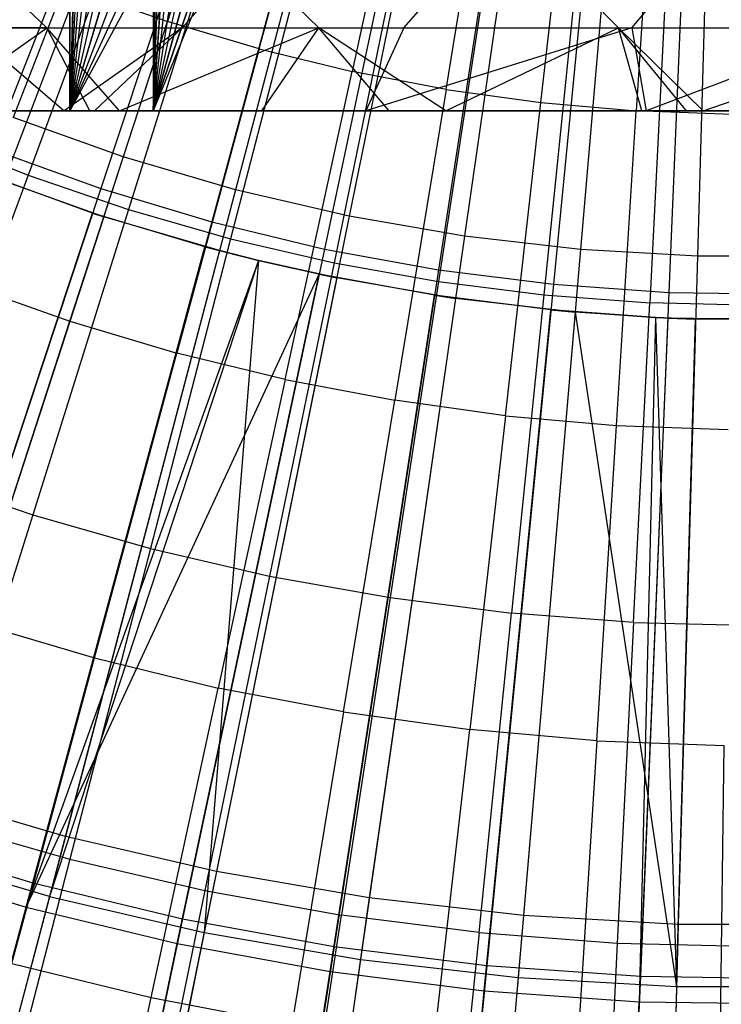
# Model space of a CAD drawing. Extents: x 0.1 to 12.1, y -6 to 6.
# Tile 80 of 256: x 5.711 to 6.044, y -1.323 to -0.857. Entities that reach past the tile are written whole.
import ezdxf

# ---------------------------------------------------------------- set-up
doc = ezdxf.new("R2010")
doc.units = 0
doc.header["$LTSCALE"] = 2.54
doc.layers.get('0').update_dxf_attribs({"linetype": 'CONTINUOUS'})

# ---------------------------------------------------------------- blocks, each defined once
blk = doc.blocks.new('DROPS_COLOR_B-11195_STL')
at = {"color": 0}
for p, q in [((5.73517, 0.89999, 50.9522), (5.73517, -0.90001, 50.9522)), ((5.73517, 0.89999, 50.9522), (5.73517, -0.90001, 50.9522)), ((5.73517, -0.90001, 62.93461), (5.73517, 0.89999, 62.93461)), ((5.73517, -0.90001, 62.93461), (5.73517, 0.89999, 62.93461)), ((5.76, 0, 62.9359), (5.73517, -0.90001, 62.93461)), ((5.76, 0, 50.95091), (5.73517, -0.90001, 50.9522)), ((5.76, 0, 50.95091), (5.73517, -0.90001, 50.9522)), ((5.76, 0, 62.9359), (5.73517, -0.90001, 62.93461)), ((5.76367, -0.04676, 62.93608), (5.73517, -0.90001, 62.93461)), ((5.76367, -0.04676, 62.93608), (5.73517, -0.90001, 62.93461)), ((5.76371, -0.047, 50.95072), (5.73517, -0.90001, 50.9522)), ((5.76371, -0.047, 50.95072), (5.73517, -0.90001, 50.9522)), ((5.77468, -0.09271, 62.93661), (5.73517, -0.90001, 62.93461)), ((5.77468, -0.09271, 62.93661), (5.73517, -0.90001, 62.93461)), ((5.77468, -0.09271, 50.95019), (5.73517, -0.90001, 50.9522)), ((5.77468, -0.09271, 50.95019), (5.73517, -0.90001, 50.9522)), ((5.77394, -0.09039, 47.92431), (5.77464, -0.9, 47.92436)), ((5.77394, -0.09039, 47.92431), (5.77464, -0.9, 47.92436)), ((5.77464, -0.09258, 39.94474), (5.77464, -0.9, 39.94474)), ((5.77464, -0.09258, 39.94474), (5.77464, -0.9, 39.94474)), ((5.78589, -0.12192, 47.92515), (5.77464, -0.9, 47.92436)), ((5.78589, -0.12192, 47.92515), (5.77464, -0.9, 47.92436)), ((5.78596, -0.12208, 39.94395), (5.77464, -0.9, 39.94474)), ((5.78596, -0.12208, 39.94395), (5.77464, -0.9, 39.94474)), ((5.79262, -0.13604, 62.93745), (5.73517, -0.90001, 62.93461)), ((5.79262, -0.13604, 62.93745), (5.73517, -0.90001, 62.93461)), ((5.79276, -0.13632, 50.94936), (5.73517, -0.90001, 50.9522)), ((5.79276, -0.13632, 50.94936), (5.73517, -0.90001, 50.9522)), ((5.80019, -0.15, 47.9261), (5.77464, -0.9, 47.92436)), ((5.80019, -0.15, 47.9261), (5.77464, -0.9, 47.92436)), ((5.77464, -0.9, 39.94474), (5.80019, -0.15, 39.943)), ((5.77464, -0.9, 39.94474), (5.80019, -0.15, 39.943)), ((5.81729, -0.17634, 62.93849), (5.73517, -0.90001, 62.93461)), ((5.81729, -0.17634, 62.93849), (5.73517, -0.90001, 62.93461)), ((5.81729, -0.17634, 50.94832), (5.73517, -0.90001, 50.9522)), ((5.81729, -0.17634, 50.94832), (5.73517, -0.90001, 50.9522)), ((5.82194, -0.18256, 39.94164), (5.77464, -0.9, 39.94474)), ((5.82194, -0.18256, 39.94164), (5.77464, -0.9, 39.94474)), ((5.82209, -0.18275, 47.92747), (5.77464, -0.9, 47.92436)), ((5.82209, -0.18275, 47.92747), (5.77464, -0.9, 47.92436)), ((5.84776, -0.21202, 62.93965), (5.73517, -0.90001, 62.93461)), ((5.84776, -0.21202, 62.93965), (5.73517, -0.90001, 62.93461)), ((5.84799, -0.21225, 50.94715), (5.73517, -0.90001, 50.9522)), ((5.84799, -0.21225, 50.94715), (5.73517, -0.90001, 50.9522)), ((5.84787, -0.21213, 47.92892), (5.77464, -0.9, 47.92436)), ((5.84787, -0.21213, 47.92892), (5.77464, -0.9, 47.92436)), ((5.84787, -0.21213, 39.94018), (5.77464, -0.9, 39.94474)), ((5.84787, -0.21213, 39.94018), (5.77464, -0.9, 39.94474)), ((5.87725, -0.23791, 39.93873), (5.77464, -0.9, 39.94474)), ((5.87725, -0.23791, 39.93873), (5.77464, -0.9, 39.94474)), ((5.87742, -0.23805, 47.93038), (5.77464, -0.9, 47.92436)), ((5.87742, -0.23805, 47.93038), (5.77464, -0.9, 47.92436)), ((5.88366, -0.24271, 62.94081), (5.73517, -0.90001, 62.93461)), ((5.88366, -0.24271, 62.94081), (5.73517, -0.90001, 62.93461)), ((5.88366, -0.24271, 50.946), (5.73517, -0.90001, 50.9522)), ((5.88366, -0.24271, 50.946), (5.73517, -0.90001, 50.9522)), ((5.91, -0.25981, 47.93174), (5.77464, -0.9, 47.92436)), ((5.91, -0.25981, 47.93174), (5.77464, -0.9, 47.92436)), ((5.91, -0.25981, 39.93736), (5.77464, -0.9, 39.94474)), ((5.91, -0.25981, 39.93736), (5.77464, -0.9, 39.94474)), ((5.9237, -0.26725, 62.94186), (5.73517, -0.90001, 62.93461)), ((5.9237, -0.26725, 62.94186), (5.73517, -0.90001, 62.93461)), ((5.92396, -0.26738, 50.94495), (5.73517, -0.90001, 50.9522)), ((5.92396, -0.26738, 50.94495), (5.73517, -0.90001, 50.9522)), ((5.94506, -0.27711, 47.9329), (5.77464, -0.9, 47.92436)), ((5.94506, -0.27711, 47.9329), (5.77464, -0.9, 47.92436)), ((5.77464, -0.9, 39.94474), (5.94521, -0.27717, 39.9362)), ((5.77464, -0.9, 39.94474), (5.94521, -0.27717, 39.9362)), ((5.96729, -0.28532, 62.94269), (5.73517, -0.90001, 62.93461)), ((5.96729, -0.28532, 62.94269), (5.73517, -0.90001, 62.93461)), ((5.96729, -0.28532, 50.94412), (5.73517, -0.90001, 50.9522)), ((5.96729, -0.28532, 50.94412), (5.73517, -0.90001, 50.9522)), ((5.98235, -0.28978, 47.9338), (5.77464, -0.9, 47.92436)), ((5.98235, -0.28978, 47.9338), (5.77464, -0.9, 47.92436)), ((5.77464, -0.9, 39.94474), (5.98235, -0.28978, 39.9353)), ((5.77464, -0.9, 39.94474), (5.98235, -0.28978, 39.9353)), ((6.01303, -0.2963, 62.94322), (5.73517, -0.90001, 62.93461)), ((6.01303, -0.2963, 62.94322), (5.73517, -0.90001, 62.93461)), ((6.01304, -0.2963, 50.94359), (5.73517, -0.90001, 50.9522)), ((6.01304, -0.2963, 50.94359), (5.73517, -0.90001, 50.9522)), ((6.02074, -0.29742, 47.93436), (5.77464, -0.9, 47.92436)), ((6.02074, -0.29742, 47.93436), (5.77464, -0.9, 47.92436)), ((6.06, -0.3, 62.9434), (5.73517, -0.90001, 62.93461)), ((6.06, -0.3, 62.9434), (5.73517, -0.90001, 62.93461)), ((5.82464, -0.60451, 1.86697), (5.70833, -0.90326, 1.92723)), ((5.82464, -0.60451, 1.86697), (5.70833, -0.90326, 1.92723)), ((5.85954, -0.61696, 1.86697), (5.76047, -0.92186, 1.92723)), ((5.85954, -0.61696, 1.86697), (5.76047, -0.92186, 1.92723)), ((5.89508, -0.6274, 1.86697), (5.81358, -0.93746, 1.92723)), ((5.89508, -0.6274, 1.86697), (5.81358, -0.93746, 1.92723)), ((5.93117, -0.63579, 1.86697), (5.86751, -0.95, 1.92723)), ((5.93117, -0.63579, 1.86697), (5.86751, -0.95, 1.92723)), ((5.96768, -0.64211, 1.86697), (5.92205, -0.95944, 1.92723)), ((5.96768, -0.64211, 1.86697), (5.92205, -0.95944, 1.92723)), ((6.00449, -0.64633, 1.86697), (5.97705, -0.96575, 1.92723)), ((6.00449, -0.64633, 1.86697), (5.97705, -0.96575, 1.92723)), ((6.04147, -0.64845, 1.86697), (6.03232, -0.96891, 1.92723)), ((6.04147, -0.64845, 1.86697), (6.03232, -0.96891, 1.92723)), ((5.82737, -0.71609, 13.86834), (5.78134, -0.85775, 13.83503)), ((5.82737, -0.71609, 13.86834), (5.78134, -0.85775, 13.83503)), ((5.82479, -0.87067, 13.83503), (5.86364, -0.72688, 13.86834)), ((5.82479, -0.87067, 13.83503), (5.86364, -0.72688, 13.86834)), ((5.90041, -0.73583, 13.86834), (5.86883, -0.88139, 13.83503)), ((5.90041, -0.73583, 13.86834), (5.86883, -0.88139, 13.83503)), ((5.91336, -0.88988, 13.83503), (5.93758, -0.74292, 13.86834)), ((5.91336, -0.88988, 13.83503), (5.93758, -0.74292, 13.86834)), ((5.95825, -0.89613, 13.83503), (5.97506, -0.74813, 13.86834)), ((5.95825, -0.89613, 13.83503), (5.97506, -0.74813, 13.86834)), ((6.01276, -0.75146, 13.86834), (6.00341, -0.90011, 13.83503)), ((6.01276, -0.75146, 13.86834), (6.00341, -0.90011, 13.83503)), ((5.76787, -0.78887, 13.76702), (5.71541, -0.93053, 13.73038)), ((5.76787, -0.78887, 13.76702), (5.71541, -0.93053, 13.73038)), ((5.8082, -0.80266, 13.76702), (5.76298, -0.9468, 13.73038)), ((5.8082, -0.80266, 13.76702), (5.76298, -0.9468, 13.73038)), ((5.84918, -0.81438, 13.76702), (5.81131, -0.96063, 13.73038)), ((5.84918, -0.81438, 13.76702), (5.81131, -0.96063, 13.73038)), ((5.68554, -0.82387, 54.7343), (5.72436, -0.86072, 54.71447)), ((5.68554, -0.82387, 54.7343), (5.72436, -0.86072, 54.71447)), ((5.78836, -0.86072, 56.25338), (5.82114, -0.82387, 56.22463)), ((5.78836, -0.86072, 56.25338), (5.82114, -0.82387, 56.22463)), ((5.85307, -0.86072, 54.95024), (5.81539, -0.82387, 54.97218)), ((5.85307, -0.86072, 54.95024), (5.81539, -0.82387, 54.97218)), ((5.8907, -0.82402, 13.76702), (5.86029, -0.97199, 13.73038)), ((5.8907, -0.82402, 13.76702), (5.86029, -0.97199, 13.73038)), ((5.89337, -0.86072, 56.3699), (5.92534, -0.82387, 56.34028)), ((5.89337, -0.86072, 56.3699), (5.92534, -0.82387, 56.34028)), ((5.99498, -0.86072, 55.17916), (5.95857, -0.82387, 55.20312)), ((5.99498, -0.86072, 55.17916), (5.95857, -0.82387, 55.20312)), ((6.00124, -0.86072, 56.4832), (6.03239, -0.82387, 56.45271)), ((6.00124, -0.86072, 56.4832), (6.03239, -0.82387, 56.45271)), ((5.93265, -0.83154, 13.76702), (5.90978, -0.98086, 13.73038)), ((5.93265, -0.83154, 13.76702), (5.90978, -0.98086, 13.73038)), ((5.97493, -0.83692, 13.76702), (5.95965, -0.98721, 13.73038)), ((5.97493, -0.83692, 13.76702), (5.95965, -0.98721, 13.73038)), ((5.68538, -0.98216, 13.79774), (5.73859, -0.84266, 13.83503)), ((5.68538, -0.98216, 13.79774), (5.73859, -0.84266, 13.83503)), ((5.73859, -0.84266, 13.83503), (5.78134, -0.85775, 13.83503)), ((5.73859, -0.84266, 13.83503), (5.78134, -0.85775, 13.83503)), ((6.01743, -0.84016, 13.76702), (6.00978, -0.99103, 13.73038)), ((6.01743, -0.84016, 13.76702), (6.00978, -0.99103, 13.73038)), ((5.7352, -0.99975, 13.79774), (5.78134, -0.85775, 13.83503)), ((5.7352, -0.99975, 13.79774), (5.78134, -0.85775, 13.83503)), ((5.82479, -0.87067, 13.83503), (5.78134, -0.85775, 13.83503)), ((5.82479, -0.87067, 13.83503), (5.78134, -0.85775, 13.83503)), ((5.72436, -0.86072, 54.71447), (5.60908, -0.86072, 54.47245)), ((5.72436, -0.86072, 54.71447), (5.60908, -0.86072, 54.47245)), ((5.66884, -0.90001, 54.51133), (5.72436, -0.86072, 54.71447)), ((5.66884, -0.90001, 54.51133), (5.72436, -0.86072, 54.71447)), ((5.68659, -0.86072, 56.13401), (5.7325, -0.90001, 56.24786)), ((5.68659, -0.86072, 56.13401), (5.7325, -0.90001, 56.24786)), ((5.68659, -0.86072, 56.13401), (5.78836, -0.86072, 56.25338)), ((5.68659, -0.86072, 56.13401), (5.78836, -0.86072, 56.25338)), ((5.72436, -0.86072, 54.71447), (5.85307, -0.86072, 54.95024)), ((5.74465, -0.90001, 54.66927), (5.72436, -0.86072, 54.71447)), ((5.74465, -0.90001, 54.66927), (5.72436, -0.86072, 54.71447)), ((5.75867, -0.90001, 54.69695), (5.72436, -0.86072, 54.71447)), ((5.75867, -0.90001, 54.69695), (5.72436, -0.86072, 54.71447)), ((5.72436, -0.86072, 54.71447), (5.85307, -0.86072, 54.95024)), ((5.78836, -0.86072, 56.25338), (5.7325, -0.90001, 56.24786)), ((5.78836, -0.86072, 56.25338), (5.7325, -0.90001, 56.24786)), ((5.78836, -0.86072, 56.25338), (5.74688, -0.90001, 56.26444)), ((5.78836, -0.86072, 56.25338), (5.74688, -0.90001, 56.26444)), ((5.75867, -0.90001, 54.69695), (5.85307, -0.86072, 54.95024)), ((5.75867, -0.90001, 54.69695), (5.85307, -0.86072, 54.95024)), ((5.78836, -0.86072, 56.25338), (5.89337, -0.86072, 56.3699)), ((5.78836, -0.86072, 56.25338), (5.89337, -0.86072, 56.3699)), ((5.82607, -0.90001, 54.82424), (5.85307, -0.86072, 54.95024)), ((5.82607, -0.90001, 54.82424), (5.85307, -0.86072, 54.95024)), ((5.85307, -0.86072, 54.95024), (5.99498, -0.86072, 55.17916)), ((5.88636, -0.90001, 54.93087), (5.85307, -0.86072, 54.95024)), ((5.88636, -0.90001, 54.93087), (5.85307, -0.86072, 54.95024)), ((5.91315, -0.90001, 54.97631), (5.85307, -0.86072, 54.95024)), ((5.91315, -0.90001, 54.97631), (5.85307, -0.86072, 54.95024)), ((5.85307, -0.86072, 54.95024), (5.99498, -0.86072, 55.17916)), ((5.89337, -0.86072, 56.3699), (5.8753, -0.90001, 56.40705)), ((5.89337, -0.86072, 56.3699), (5.8753, -0.90001, 56.40705)), ((6.00124, -0.86072, 56.4832), (5.8753, -0.90001, 56.40705)), ((6.00124, -0.86072, 56.4832), (5.8753, -0.90001, 56.40705)), ((5.89337, -0.86072, 56.3699), (6.00124, -0.86072, 56.4832)), ((5.89337, -0.86072, 56.3699), (6.00124, -0.86072, 56.4832)), ((5.91315, -0.90001, 54.97631), (5.99498, -0.86072, 55.17916)), ((5.91315, -0.90001, 54.97631), (5.99498, -0.86072, 55.17916)), ((5.99498, -0.86072, 55.17916), (6.14945, -0.86072, 55.40016)), ((6.00603, -0.90001, 55.12563), (5.99498, -0.86072, 55.17916)), ((6.02715, -0.90001, 55.15797), (5.99498, -0.86072, 55.17916)), ((6.00603, -0.90001, 55.12563), (5.99498, -0.86072, 55.17916)), ((6.02715, -0.90001, 55.15797), (5.99498, -0.86072, 55.17916)), ((6.03505, -0.90001, 55.16993), (5.99498, -0.86072, 55.17916)), ((6.03505, -0.90001, 55.16993), (5.99498, -0.86072, 55.17916)), ((5.99498, -0.86072, 55.17916), (6.14945, -0.86072, 55.40016)), ((6.00124, -0.86072, 56.4832), (6.008, -0.90001, 56.5449)), ((6.00124, -0.86072, 56.4832), (6.008, -0.90001, 56.5449)), ((6.00124, -0.86072, 56.4832), (6.11217, -0.86072, 56.59351)), ((6.00124, -0.86072, 56.4832), (6.11217, -0.86072, 56.59351)), ((6.11217, -0.86072, 56.59351), (6.008, -0.90001, 56.5449)), ((6.11217, -0.86072, 56.59351), (6.008, -0.90001, 56.5449)), ((6.03505, -0.90001, 55.16993), (6.14945, -0.86072, 55.40016)), ((6.03505, -0.90001, 55.16993), (6.14945, -0.86072, 55.40016)), ((5.82479, -0.87067, 13.83503), (5.78584, -1.0148, 13.79774)), ((5.82479, -0.87067, 13.83503), (5.78584, -1.0148, 13.79774)), ((5.82479, -0.87067, 13.83503), (5.86883, -0.88139, 13.83503)), ((5.82479, -0.87067, 13.83503), (5.86883, -0.88139, 13.83503)), ((5.83718, -1.0273, 13.79774), (5.86883, -0.88139, 13.83503)), ((5.83718, -1.0273, 13.79774), (5.86883, -0.88139, 13.83503)), ((5.91336, -0.88988, 13.83503), (5.86883, -0.88139, 13.83503)), ((5.91336, -0.88988, 13.83503), (5.86883, -0.88139, 13.83503)), ((5.91336, -0.88988, 13.83503), (5.88907, -1.0372, 13.79774)), ((5.91336, -0.88988, 13.83503), (5.88907, -1.0372, 13.79774)), ((5.91336, -0.88988, 13.83503), (5.95825, -0.89613, 13.83503)), ((5.91336, -0.88988, 13.83503), (5.95825, -0.89613, 13.83503)), ((5.3037, -0.90001, 62.89555), (5.73517, -0.90001, 62.93461)), ((5.3037, -0.90001, 62.89555), (5.73517, -0.90001, 62.93461)), ((5.47077, -0.90001, 50.97241), (5.73517, -0.90001, 50.9522)), ((5.47077, -0.90001, 50.97241), (5.73517, -0.90001, 50.9522)), ((5.49074, -0.9, 47.89384), (5.77464, -0.9, 47.92436)), ((5.77464, -0.9, 39.94474), (5.49074, -0.9, 39.97526)), ((5.49074, -0.9, 47.89384), (5.77464, -0.9, 47.92436)), ((5.77464, -0.9, 39.94474), (5.49074, -0.9, 39.97526)), ((5.60822, -0.90001, 56.09905), (5.7325, -0.90001, 56.24786)), ((5.60822, -0.90001, 56.09905), (5.7325, -0.90001, 56.24786)), ((5.74465, -0.90001, 54.66927), (5.66884, -0.90001, 54.51133)), ((5.74465, -0.90001, 54.66927), (5.66884, -0.90001, 54.51133)), ((5.7325, -0.90001, 56.24786), (5.74688, -0.90001, 56.26444)), ((5.7325, -0.90001, 56.24786), (5.74688, -0.90001, 56.26444)), ((5.73517, -0.90001, 50.9522), (6.16832, -0.90001, 50.94438)), ((5.73517, -0.90001, 62.93461), (6.16832, -0.90001, 62.94243)), ((5.73517, -0.90001, 50.9522), (6.16832, -0.90001, 50.94438)), ((5.73517, -0.90001, 62.93461), (6.16832, -0.90001, 62.94243)), ((5.75867, -0.90001, 54.69695), (5.74465, -0.90001, 54.66927)), ((5.75867, -0.90001, 54.69695), (5.74465, -0.90001, 54.66927)), ((5.74688, -0.90001, 56.26444), (5.8753, -0.90001, 56.40705)), ((5.74688, -0.90001, 56.26444), (5.8753, -0.90001, 56.40705)), ((5.82607, -0.90001, 54.82424), (5.75867, -0.90001, 54.69695)), ((5.82607, -0.90001, 54.82424), (5.75867, -0.90001, 54.69695)), ((5.77464, -0.9, 47.92436), (6.06, -0.9, 47.93455)), ((6.06, -0.9, 39.93455), (5.77464, -0.9, 39.94474)), ((5.77464, -0.9, 47.92436), (6.06, -0.9, 47.93455)), ((6.06, -0.9, 39.93455), (5.77464, -0.9, 39.94474)), ((5.88636, -0.90001, 54.93087), (5.82607, -0.90001, 54.82424)), ((5.88636, -0.90001, 54.93087), (5.82607, -0.90001, 54.82424)), ((5.8753, -0.90001, 56.40705), (6.008, -0.90001, 56.5449)), ((5.8753, -0.90001, 56.40705), (6.008, -0.90001, 56.5449)), ((5.91315, -0.90001, 54.97631), (5.88636, -0.90001, 54.93087)), ((5.91315, -0.90001, 54.97631), (5.88636, -0.90001, 54.93087)), ((6.00603, -0.90001, 55.12563), (5.91315, -0.90001, 54.97631)), ((6.00603, -0.90001, 55.12563), (5.91315, -0.90001, 54.97631)), ((5.9414, -1.04448, 13.79774), (5.95825, -0.89613, 13.83503)), ((5.9414, -1.04448, 13.79774), (5.95825, -0.89613, 13.83503)), ((5.95825, -0.89613, 13.83503), (6.00341, -0.90011, 13.83503)), ((5.95825, -0.89613, 13.83503), (6.00341, -0.90011, 13.83503)), ((5.99403, -1.04912, 13.79774), (6.00341, -0.90011, 13.83503)), ((5.99403, -1.04912, 13.79774), (6.00341, -0.90011, 13.83503)), ((6.0487, -0.90182, 13.83503), (6.00341, -0.90011, 13.83503)), ((6.0487, -0.90182, 13.83503), (6.00341, -0.90011, 13.83503)), ((6.02715, -0.90001, 55.15797), (6.00603, -0.90001, 55.12563)), ((6.02715, -0.90001, 55.15797), (6.00603, -0.90001, 55.12563)), ((6.008, -0.90001, 56.5449), (6.14489, -0.90001, 56.67793)), ((6.008, -0.90001, 56.5449), (6.14489, -0.90001, 56.67793)), ((6.03505, -0.90001, 55.16993), (6.02715, -0.90001, 55.15797)), ((6.03505, -0.90001, 55.16993), (6.02715, -0.90001, 55.15797)), ((6.13545, -0.90001, 55.31553), (6.03505, -0.90001, 55.16993)), ((6.13545, -0.90001, 55.31553), (6.03505, -0.90001, 55.16993)), ((5.76047, -0.92186, 1.92723), (5.70833, -0.90326, 1.92723)), ((5.76047, -0.92186, 1.92723), (5.70833, -0.90326, 1.92723)), ((5.66872, -0.91188, 13.73038), (5.71541, -0.93053, 13.73038)), ((5.66872, -0.91188, 13.73038), (5.71541, -0.93053, 13.73038)), ((5.76047, -0.92186, 1.92723), (5.66258, -1.22313, 2.00512)), ((5.76047, -0.92186, 1.92723), (5.66258, -1.22313, 2.00512)), ((5.81358, -0.93746, 1.92723), (5.76047, -0.92186, 1.92723)), ((5.81358, -0.93746, 1.92723), (5.76047, -0.92186, 1.92723)), ((5.71541, -0.93053, 13.73038), (5.66276, -1.07268, 13.68953)), ((5.71541, -0.93053, 13.73038), (5.66276, -1.07268, 13.68953)), ((5.69375, -0.92957, 13.61623), (5.75126, -0.95022, 13.45288)), ((5.74598, -0.94849, 13.61623), (5.69375, -0.92957, 13.61623)), ((5.69375, -0.92957, 13.61623), (5.75126, -0.95022, 13.45288)), ((5.75126, -0.95022, 13.45288), (5.69751, -0.93104, 13.45288)), ((5.75126, -0.95022, 13.45288), (5.69751, -0.93104, 13.45288)), ((5.71541, -0.93053, 13.73038), (5.76298, -0.9468, 13.73038)), ((5.71541, -0.93053, 13.73038), (5.76298, -0.9468, 13.73038)), ((5.81358, -0.93746, 1.92723), (5.73306, -1.24382, 2.00512)), ((5.81358, -0.93746, 1.92723), (5.73306, -1.24382, 2.00512)), ((5.86751, -0.95, 1.92723), (5.81358, -0.93746, 1.92723)), ((5.86751, -0.95, 1.92723), (5.81358, -0.93746, 1.92723)), ((5.76298, -0.9468, 13.73038), (5.7176, -1.09143, 13.68953)), ((5.76298, -0.9468, 13.73038), (5.7176, -1.09143, 13.68953)), ((5.76298, -0.9468, 13.73038), (5.81131, -0.96063, 13.73038)), ((5.76298, -0.9468, 13.73038), (5.81131, -0.96063, 13.73038)), ((5.75126, -0.95022, 13.45288), (5.65349, -1.2511, 13.37336)), ((5.75126, -0.95022, 13.45288), (5.65349, -1.2511, 13.37336)), ((5.74598, -0.94849, 13.61623), (5.75126, -0.95022, 13.45288)), ((5.74598, -0.94849, 13.61623), (5.80601, -0.96629, 13.45288)), ((5.79917, -0.96447, 13.61623), (5.74598, -0.94849, 13.61623)), ((5.74598, -0.94849, 13.61623), (5.75126, -0.95022, 13.45288)), ((5.74598, -0.94849, 13.61623), (5.80601, -0.96629, 13.45288)), ((5.80601, -0.96629, 13.45288), (5.75126, -0.95022, 13.45288)), ((5.80601, -0.96629, 13.45288), (5.75126, -0.95022, 13.45288)), ((5.86751, -0.95, 1.92723), (5.8046, -1.26046, 2.00512)), ((5.86751, -0.95, 1.92723), (5.8046, -1.26046, 2.00512)), ((5.92205, -0.95944, 1.92723), (5.86751, -0.95, 1.92723)), ((5.92205, -0.95944, 1.92723), (5.86751, -0.95, 1.92723)), ((5.81131, -0.96063, 13.73038), (5.77332, -1.10737, 13.68953)), ((5.81131, -0.96063, 13.73038), (5.77332, -1.10737, 13.68953)), ((5.81131, -0.96063, 13.73038), (5.86029, -0.97199, 13.73038)), ((5.81131, -0.96063, 13.73038), (5.86029, -0.97199, 13.73038)), ((5.92205, -0.95944, 1.92723), (5.87697, -1.27298, 2.00512)), ((5.92205, -0.95944, 1.92723), (5.87697, -1.27298, 2.00512)), ((5.97705, -0.96575, 1.92723), (5.92205, -0.95944, 1.92723)), ((5.97705, -0.96575, 1.92723), (5.92205, -0.95944, 1.92723)), ((5.79917, -0.96447, 13.61623), (5.80601, -0.96629, 13.45288)), ((5.79917, -0.96447, 13.61623), (5.82445, -0.97095, 13.45288)), ((5.82445, -0.97095, 13.61623), (5.79917, -0.96447, 13.61623)), ((5.79917, -0.96447, 13.61623), (5.80601, -0.96629, 13.45288)), ((5.79917, -0.96447, 13.61623), (5.82445, -0.97095, 13.45288)), ((5.80601, -0.96629, 13.45288), (5.72558, -1.27226, 13.37336)), ((5.80601, -0.96629, 13.45288), (5.72558, -1.27226, 13.37336)), ((5.82445, -0.97095, 13.45288), (5.80601, -0.96629, 13.45288)), ((5.82445, -0.97095, 13.45288), (5.80601, -0.96629, 13.45288)), ((5.97705, -0.96575, 1.92723), (5.94994, -1.28136, 2.00512)), ((5.97705, -0.96575, 1.92723), (5.94994, -1.28136, 2.00512)), ((6.03232, -0.96891, 1.92723), (5.97705, -0.96575, 1.92723)), ((6.03232, -0.96891, 1.92723), (5.97705, -0.96575, 1.92723)), ((6.03232, -0.96891, 1.92723), (6.02327, -1.28555, 2.00512)), ((6.03232, -0.96891, 1.92723), (6.02327, -1.28555, 2.00512)), ((6.08768, -0.96891, 1.92723), (6.03232, -0.96891, 1.92723)), ((6.08768, -0.96891, 1.92723), (6.03232, -0.96891, 1.92723)), ((5.82445, -0.97095, 13.45288), (5.72558, -1.27226, 13.37336)), ((5.82445, -0.97095, 13.45288), (5.72558, -1.27226, 13.37336)), ((5.82445, -0.97095, 13.45288), (5.79876, -1.28928, 13.37336)), ((5.82445, -0.97095, 13.45288), (5.79876, -1.28928, 13.37336)), ((5.82445, -0.97095, 13.61623), (5.86158, -0.97922, 13.45288)), ((5.85318, -0.97748, 13.61623), (5.82445, -0.97095, 13.61623)), ((5.82445, -0.97095, 13.61623), (5.82445, -0.97095, 13.45288)), ((5.82445, -0.97095, 13.61623), (5.82445, -0.97095, 13.45288)), ((5.82445, -0.97095, 13.61623), (5.86158, -0.97922, 13.45288)), ((5.86158, -0.97922, 13.45288), (5.82445, -0.97095, 13.45288)), ((5.86158, -0.97922, 13.45288), (5.82445, -0.97095, 13.45288)), ((5.86029, -0.97199, 13.73038), (5.82978, -1.12047, 13.68953)), ((5.86029, -0.97199, 13.73038), (5.82978, -1.12047, 13.68953)), ((5.86029, -0.97199, 13.73038), (5.90978, -0.98086, 13.73038)), ((5.86029, -0.97199, 13.73038), (5.90978, -0.98086, 13.73038)), ((5.86158, -0.97922, 13.45288), (5.79876, -1.28928, 13.37336)), ((5.86158, -0.97922, 13.45288), (5.79876, -1.28928, 13.37336)), ((5.85318, -0.97748, 13.61623), (5.86158, -0.97922, 13.45288)), ((5.85318, -0.97748, 13.61623), (5.91781, -0.98895, 13.45288)), ((5.90782, -0.98746, 13.61623), (5.85318, -0.97748, 13.61623)), ((5.85318, -0.97748, 13.61623), (5.86158, -0.97922, 13.45288)), ((5.85318, -0.97748, 13.61623), (5.91781, -0.98895, 13.45288)), ((5.91781, -0.98895, 13.45288), (5.86158, -0.97922, 13.45288)), ((5.91781, -0.98895, 13.45288), (5.86158, -0.97922, 13.45288)), ((5.68538, -0.98216, 13.79774), (5.7352, -0.99975, 13.79774)), ((5.68538, -0.98216, 13.79774), (5.7352, -0.99975, 13.79774)), ((5.90978, -0.98086, 13.73038), (5.88682, -1.13069, 13.68953)), ((5.90978, -0.98086, 13.73038), (5.88682, -1.13069, 13.68953)), ((5.90978, -0.98086, 13.73038), (5.95965, -0.98721, 13.73038)), ((5.90978, -0.98086, 13.73038), (5.95965, -0.98721, 13.73038)), ((5.91781, -0.98895, 13.45288), (5.87279, -1.30209, 13.37336)), ((5.91781, -0.98895, 13.45288), (5.87279, -1.30209, 13.37336)), ((5.90782, -0.98746, 13.61623), (5.91781, -0.98895, 13.45288)), ((5.90782, -0.98746, 13.61623), (5.9745, -0.99545, 13.45288)), ((5.96293, -0.99439, 13.61623), (5.90782, -0.98746, 13.61623)), ((5.90782, -0.98746, 13.61623), (5.91781, -0.98895, 13.45288)), ((5.90782, -0.98746, 13.61623), (5.9745, -0.99545, 13.45288)), ((5.9745, -0.99545, 13.45288), (5.91781, -0.98895, 13.45288)), ((5.9745, -0.99545, 13.45288), (5.91781, -0.98895, 13.45288)), ((5.95965, -0.98721, 13.73038), (5.94431, -1.13802, 13.68953)), ((5.95965, -0.98721, 13.73038), (5.94431, -1.13802, 13.68953)), ((5.95965, -0.98721, 13.73038), (6.00978, -0.99103, 13.73038)), ((5.95965, -0.98721, 13.73038), (6.00978, -0.99103, 13.73038)), ((6.0021, -1.14242, 13.68953), (6.00978, -0.99103, 13.73038)), ((6.0021, -1.14242, 13.68953), (6.00978, -0.99103, 13.73038)), ((6.06004, -0.9923, 13.73038), (6.00978, -0.99103, 13.73038)), ((6.06004, -0.9923, 13.73038), (6.00978, -0.99103, 13.73038)), ((5.9745, -0.99545, 13.45288), (5.94743, -1.31066, 13.37336)), ((5.9745, -0.99545, 13.45288), (5.94743, -1.31066, 13.37336)), ((5.96293, -0.99439, 13.61623), (5.9745, -0.99545, 13.45288)), ((5.96293, -0.99439, 13.61623), (6.01246, -0.99799, 13.45288)), ((6.01246, -0.99799, 13.61623), (5.96293, -0.99439, 13.61623)), ((5.96293, -0.99439, 13.61623), (5.9745, -0.99545, 13.45288)), ((5.96293, -0.99439, 13.61623), (6.01246, -0.99799, 13.45288)), ((6.01246, -0.99799, 13.45288), (5.9745, -0.99545, 13.45288)), ((5.9745, -0.99545, 13.45288), (6.02243, -1.31494, 13.37336)), ((6.01246, -0.99799, 13.45288), (5.9745, -0.99545, 13.45288)), ((5.9745, -0.99545, 13.45288), (6.02243, -1.31494, 13.37336)), ((6.01246, -0.99799, 13.61623), (6.03147, -0.99871, 13.45288)), ((6.01835, -0.99825, 13.61623), (6.01246, -0.99799, 13.61623)), ((6.01246, -0.99799, 13.61623), (6.01246, -0.99799, 13.45288)), ((6.01246, -0.99799, 13.45288), (6.02243, -1.31494, 13.37336)), ((6.03147, -0.99871, 13.45288), (6.01246, -0.99799, 13.45288)), ((6.01246, -0.99799, 13.61623), (6.01246, -0.99799, 13.45288)), ((6.01246, -0.99799, 13.61623), (6.03147, -0.99871, 13.45288)), ((6.03147, -0.99871, 13.45288), (6.01246, -0.99799, 13.45288)), ((6.01246, -0.99799, 13.45288), (6.02243, -1.31494, 13.37336)), ((6.01835, -0.99825, 13.61623), (6.08853, -0.99871, 13.45288)), ((6.07389, -0.99902, 13.61623), (6.01835, -0.99825, 13.61623)), ((6.01835, -0.99825, 13.61623), (6.03147, -0.99871, 13.45288)), ((6.01835, -0.99825, 13.61623), (6.03147, -0.99871, 13.45288)), ((6.01835, -0.99825, 13.61623), (6.08853, -0.99871, 13.45288)), ((5.68895, -1.14208, 13.75643), (5.7352, -0.99975, 13.79774)), ((5.68895, -1.14208, 13.75643), (5.7352, -0.99975, 13.79774)), ((5.7352, -0.99975, 13.79774), (5.78584, -1.0148, 13.79774)), ((5.7352, -0.99975, 13.79774), (5.78584, -1.0148, 13.79774)), ((6.02243, -1.31494, 13.37336), (6.03147, -0.99871, 13.45288)), ((6.02243, -1.31494, 13.37336), (6.03147, -0.99871, 13.45288)), ((6.08853, -0.99871, 13.45288), (6.03147, -0.99871, 13.45288)), ((6.08853, -0.99871, 13.45288), (6.03147, -0.99871, 13.45288)), ((5.74681, -1.15928, 13.75643), (5.78584, -1.0148, 13.79774)), ((5.74681, -1.15928, 13.75643), (5.78584, -1.0148, 13.79774)), ((5.83718, -1.0273, 13.79774), (5.78584, -1.0148, 13.79774)), ((5.83718, -1.0273, 13.79774), (5.78584, -1.0148, 13.79774)), ((5.83718, -1.0273, 13.79774), (5.80545, -1.17355, 13.75643)), ((5.83718, -1.0273, 13.79774), (5.80545, -1.17355, 13.75643)), ((5.83718, -1.0273, 13.79774), (5.88907, -1.0372, 13.79774)), ((5.83718, -1.0273, 13.79774), (5.88907, -1.0372, 13.79774)), ((5.86473, -1.18486, 13.75643), (5.88907, -1.0372, 13.79774)), ((5.86473, -1.18486, 13.75643), (5.88907, -1.0372, 13.79774)), ((5.9414, -1.04448, 13.79774), (5.88907, -1.0372, 13.79774)), ((5.9414, -1.04448, 13.79774), (5.88907, -1.0372, 13.79774)), ((5.9414, -1.04448, 13.79774), (5.92451, -1.19318, 13.75643)), ((5.9414, -1.04448, 13.79774), (5.92451, -1.19318, 13.75643)), ((5.9414, -1.04448, 13.79774), (5.99403, -1.04912, 13.79774)), ((5.9414, -1.04448, 13.79774), (5.99403, -1.04912, 13.79774)), ((5.98464, -1.19848, 13.75643), (5.99403, -1.04912, 13.79774)), ((5.98464, -1.19848, 13.75643), (5.99403, -1.04912, 13.79774)), ((5.99403, -1.04912, 13.79774), (6.04683, -1.05111, 13.79774)), ((5.99403, -1.04912, 13.79774), (6.04683, -1.05111, 13.79774)), ((5.66276, -1.07268, 13.68953), (5.7176, -1.09143, 13.68953)), ((5.66276, -1.07268, 13.68953), (5.7176, -1.09143, 13.68953)), ((5.7176, -1.09143, 13.68953), (5.67206, -1.23657, 13.64441)), ((5.7176, -1.09143, 13.68953), (5.67206, -1.23657, 13.64441)), ((5.7176, -1.09143, 13.68953), (5.77332, -1.10737, 13.68953)), ((5.7176, -1.09143, 13.68953), (5.77332, -1.10737, 13.68953)), ((5.77332, -1.10737, 13.68953), (5.73519, -1.25463, 13.64441)), ((5.77332, -1.10737, 13.68953), (5.73519, -1.25463, 13.64441)), ((5.77332, -1.10737, 13.68953), (5.82978, -1.12047, 13.68953)), ((5.77332, -1.10737, 13.68953), (5.82978, -1.12047, 13.68953)), ((5.82978, -1.12047, 13.68953), (5.79915, -1.26948, 13.64441)), ((5.82978, -1.12047, 13.68953), (5.79915, -1.26948, 13.64441)), ((5.82978, -1.12047, 13.68953), (5.88682, -1.13069, 13.68953)), ((5.82978, -1.12047, 13.68953), (5.88682, -1.13069, 13.68953)), ((5.88682, -1.13069, 13.68953), (5.86379, -1.28106, 13.64441)), ((5.88682, -1.13069, 13.68953), (5.86379, -1.28106, 13.64441)), ((5.88682, -1.13069, 13.68953), (5.94431, -1.13802, 13.68953)), ((5.88682, -1.13069, 13.68953), (5.94431, -1.13802, 13.68953)), ((5.92892, -1.28936, 13.64441), (5.94431, -1.13802, 13.68953)), ((5.92892, -1.28936, 13.64441), (5.94431, -1.13802, 13.68953)), ((6.0021, -1.14242, 13.68953), (5.94431, -1.13802, 13.68953)), ((6.0021, -1.14242, 13.68953), (5.94431, -1.13802, 13.68953)), ((5.68895, -1.14208, 13.75643), (5.74681, -1.15928, 13.75643)), ((5.68895, -1.14208, 13.75643), (5.74681, -1.15928, 13.75643)), ((6.0021, -1.14242, 13.68953), (5.9944, -1.29434, 13.64441)), ((6.0021, -1.14242, 13.68953), (5.9944, -1.29434, 13.64441)), ((6.0021, -1.14242, 13.68953), (6.06004, -1.14389, 13.68953)), ((6.0021, -1.14242, 13.68953), (6.06004, -1.14389, 13.68953)), ((5.70768, -1.30409, 13.71107), (5.74681, -1.15928, 13.75643)), ((5.70768, -1.30409, 13.71107), (5.74681, -1.15928, 13.75643)), ((5.74681, -1.15928, 13.75643), (5.80545, -1.17355, 13.75643)), ((5.74681, -1.15928, 13.75643), (5.80545, -1.17355, 13.75643)), ((5.77365, -1.32015, 13.71107), (5.80545, -1.17355, 13.75643)), ((5.77365, -1.32015, 13.71107), (5.80545, -1.17355, 13.75643)), ((5.86473, -1.18486, 13.75643), (5.80545, -1.17355, 13.75643)), ((5.86473, -1.18486, 13.75643), (5.80545, -1.17355, 13.75643)), ((5.86473, -1.18486, 13.75643), (5.84034, -1.33287, 13.71107)), ((5.86473, -1.18486, 13.75643), (5.84034, -1.33287, 13.71107)), ((5.86473, -1.18486, 13.75643), (5.92451, -1.19318, 13.75643)), ((5.86473, -1.18486, 13.75643), (5.92451, -1.19318, 13.75643)), ((5.90759, -1.34223, 13.71107), (5.92451, -1.19318, 13.75643)), ((5.90759, -1.34223, 13.71107), (5.92451, -1.19318, 13.75643)), ((5.98464, -1.19848, 13.75643), (5.92451, -1.19318, 13.75643)), ((5.98464, -1.19848, 13.75643), (5.92451, -1.19318, 13.75643)), ((5.98464, -1.19848, 13.75643), (5.97522, -1.34819, 13.71107)), ((5.98464, -1.19848, 13.75643), (5.97522, -1.34819, 13.71107)), ((5.98464, -1.19848, 13.75643), (6.04495, -1.20076, 13.75643)), ((5.98464, -1.19848, 13.75643), (6.04495, -1.20076, 13.75643)), ((6.04306, -1.35075, 13.71107), (6.04495, -1.20076, 13.75643)), ((6.04306, -1.35075, 13.71107), (6.04495, -1.20076, 13.75643)), ((5.73306, -1.24382, 2.00512), (5.66258, -1.22313, 2.00512)), ((5.73306, -1.24382, 2.00512), (5.66258, -1.22313, 2.00512)), ((5.67206, -1.23657, 13.64441), (5.73519, -1.25463, 13.64441)), ((5.67206, -1.23657, 13.64441), (5.73519, -1.25463, 13.64441)), ((5.73306, -1.24382, 2.00512), (5.65374, -1.54555, 2.1004)), ((5.73306, -1.24382, 2.00512), (5.65374, -1.54555, 2.1004)), ((5.8046, -1.26046, 2.00512), (5.73306, -1.24382, 2.00512)), ((5.8046, -1.26046, 2.00512), (5.73306, -1.24382, 2.00512)), ((5.72558, -1.27226, 13.37336), (5.65349, -1.2511, 13.37336)), ((5.72558, -1.27226, 13.37336), (5.65349, -1.2511, 13.37336)), ((5.73519, -1.25463, 13.64441), (5.69697, -1.40226, 13.59504)), ((5.73519, -1.25463, 13.64441), (5.69697, -1.40226, 13.59504)), ((5.73519, -1.25463, 13.64441), (5.79915, -1.26948, 13.64441)), ((5.73519, -1.25463, 13.64441), (5.79915, -1.26948, 13.64441)), ((5.8046, -1.26046, 2.00512), (5.74264, -1.56623, 2.1004)), ((5.8046, -1.26046, 2.00512), (5.74264, -1.56623, 2.1004)), ((5.87697, -1.27298, 2.00512), (5.8046, -1.26046, 2.00512)), ((5.87697, -1.27298, 2.00512), (5.8046, -1.26046, 2.00512)), ((5.72558, -1.27226, 13.37336), (5.6464, -1.57351, 13.27646)), ((5.72558, -1.27226, 13.37336), (5.6464, -1.57351, 13.27646)), ((5.72558, -1.27226, 13.37336), (5.79876, -1.28928, 13.37336)), ((5.72558, -1.27226, 13.37336), (5.79876, -1.28928, 13.37336)), ((5.79915, -1.26948, 13.64441), (5.76846, -1.41885, 13.59504)), ((5.79915, -1.26948, 13.64441), (5.76846, -1.41885, 13.59504)), ((5.79915, -1.26948, 13.64441), (5.86379, -1.28106, 13.64441)), ((5.79915, -1.26948, 13.64441), (5.86379, -1.28106, 13.64441)), ((5.87697, -1.27298, 2.00512), (5.83257, -1.58179, 2.1004)), ((5.87697, -1.27298, 2.00512), (5.83257, -1.58179, 2.1004)), ((5.94994, -1.28136, 2.00512), (5.87697, -1.27298, 2.00512)), ((5.94994, -1.28136, 2.00512), (5.87697, -1.27298, 2.00512)), ((5.84069, -1.4318, 13.59504), (5.86379, -1.28106, 13.64441)), ((5.84069, -1.4318, 13.59504), (5.86379, -1.28106, 13.64441)), ((5.92892, -1.28936, 13.64441), (5.86379, -1.28106, 13.64441)), ((5.92892, -1.28936, 13.64441), (5.86379, -1.28106, 13.64441)), ((5.94994, -1.28136, 2.00512), (5.92325, -1.59219, 2.1004)), ((5.94994, -1.28136, 2.00512), (5.92325, -1.59219, 2.1004)), ((6.02327, -1.28555, 2.00512), (5.94994, -1.28136, 2.00512)), ((6.02327, -1.28555, 2.00512), (5.94994, -1.28136, 2.00512)), ((6.02327, -1.28555, 2.00512), (6.01437, -1.5974, 2.1004)), ((6.02327, -1.28555, 2.00512), (6.01437, -1.5974, 2.1004)), ((6.09673, -1.28555, 2.00512), (6.02327, -1.28555, 2.00512)), ((6.09673, -1.28555, 2.00512), (6.02327, -1.28555, 2.00512)), ((5.79876, -1.28928, 13.37336), (5.7369, -1.59456, 13.27646)), ((5.79876, -1.28928, 13.37336), (5.7369, -1.59456, 13.27646)), ((5.79876, -1.28928, 13.37336), (5.87279, -1.30209, 13.37336)), ((5.79876, -1.28928, 13.37336), (5.87279, -1.30209, 13.37336)), ((5.92892, -1.28936, 13.64441), (5.9135, -1.44107, 13.59504)), ((5.92892, -1.28936, 13.64441), (5.9135, -1.44107, 13.59504)), ((5.92892, -1.28936, 13.64441), (5.9944, -1.29434, 13.64441)), ((5.92892, -1.28936, 13.64441), (5.9944, -1.29434, 13.64441)), ((5.9944, -1.29434, 13.64441), (5.98667, -1.44664, 13.59504)), ((5.9944, -1.29434, 13.64441), (5.98667, -1.44664, 13.59504)), ((5.9944, -1.29434, 13.64441), (6.06004, -1.29601, 13.64441)), ((5.9944, -1.29434, 13.64441), (6.06004, -1.29601, 13.64441)), ((5.70768, -1.30409, 13.71107), (5.77365, -1.32015, 13.71107)), ((5.70768, -1.30409, 13.71107), (5.77365, -1.32015, 13.71107)), ((5.87279, -1.30209, 13.37336), (5.82846, -1.6104, 13.27646)), ((5.87279, -1.30209, 13.37336), (5.82846, -1.6104, 13.27646)), ((5.87279, -1.30209, 13.37336), (5.94743, -1.31066, 13.37336)), ((5.87279, -1.30209, 13.37336), (5.94743, -1.31066, 13.37336)), ((5.94743, -1.31066, 13.37336), (5.92077, -1.621, 13.27646)), ((5.94743, -1.31066, 13.37336), (5.92077, -1.621, 13.27646)), ((5.94743, -1.31066, 13.37336), (6.02243, -1.31494, 13.37336)), ((5.94743, -1.31066, 13.37336), (6.02243, -1.31494, 13.37336)), ((6.02243, -1.31494, 13.37336), (6.01354, -1.6263, 13.27646)), ((6.02243, -1.31494, 13.37336), (6.01354, -1.6263, 13.27646)), ((6.02243, -1.31494, 13.37336), (6.09756, -1.31494, 13.37336)), ((6.02243, -1.31494, 13.37336), (6.09756, -1.31494, 13.37336)), ((5.74177, -1.46707, 13.66163), (5.77365, -1.32015, 13.71107)), ((5.74177, -1.46707, 13.66163), (5.77365, -1.32015, 13.71107)), ((5.77365, -1.32015, 13.71107), (5.84034, -1.33287, 13.71107)), ((5.77365, -1.32015, 13.71107), (5.84034, -1.33287, 13.71107))]:
    blk.add_line(p, q, dxfattribs=at)
blk = doc.blocks.new('GROUP_1')
at = {"color": 0}
for p, q in [((5.7582, 5.38361, 0.03637), (5.63822, 5.07909, 0.08172)), ((5.7582, 5.38361, 0.03637), (5.63822, 5.07909, 0.08172)), ((5.79268, 5.37112, 0.03637), (5.68981, 5.0604, 0.08172)), ((5.79268, 5.37112, 0.03637), (5.68981, 5.0604, 0.08172)), ((5.8278, 5.36057, 0.03637), (5.74236, 5.04461, 0.08172)), ((5.8278, 5.36057, 0.03637), (5.74236, 5.04461, 0.08172)), ((5.86346, 5.35198, 0.03637), (5.7957, 5.03176, 0.08172)), ((5.86346, 5.35198, 0.03637), (5.7957, 5.03176, 0.08172)), ((5.89953, 5.34539, 0.03637), (5.84968, 5.0219, 0.08172)), ((5.89953, 5.34539, 0.03637), (5.84968, 5.0219, 0.08172)), ((5.93592, 5.34081, 0.03637), (5.90412, 5.01506, 0.08172)), ((5.93592, 5.34081, 0.03637), (5.90412, 5.01506, 0.08172)), ((5.9725, 5.33827, 0.03637), (5.95885, 5.01124, 0.08172)), ((5.9725, 5.33827, 0.03637), (5.95885, 5.01124, 0.08172)), ((5.63822, 5.07909, 0.08172), (5.68981, 5.0604, 0.08172)), ((5.63822, 5.07909, 0.08172), (5.68981, 5.0604, 0.08172)), ((5.68598, 5.04883, 11.91623), (5.63375, 5.06774, 11.91623)), ((5.68981, 5.0604, 0.08172), (5.58788, 4.75252, 0.14503)), ((5.68981, 5.0604, 0.08172), (5.58788, 4.75252, 0.14503)), ((5.68981, 5.0604, 0.08172), (5.74236, 5.04461, 0.08172)), ((5.68981, 5.0604, 0.08172), (5.74236, 5.04461, 0.08172)), ((5.58409, 4.74107, 11.85225), (5.68598, 5.04883, 11.91623)), ((5.58409, 4.74107, 11.85225), (5.68598, 5.04883, 11.91623)), ((5.73917, 5.03284, 11.91623), (5.68598, 5.04883, 11.91623)), ((5.74236, 5.04461, 0.08172), (5.65769, 4.73154, 0.14503)), ((5.74236, 5.04461, 0.08172), (5.65769, 4.73154, 0.14503)), ((5.74236, 5.04461, 0.08172), (5.7957, 5.03176, 0.08172)), ((5.74236, 5.04461, 0.08172), (5.7957, 5.03176, 0.08172)), ((5.65454, 4.7199, 11.85225), (5.73917, 5.03284, 11.91623)), ((5.65454, 4.7199, 11.85225), (5.73917, 5.03284, 11.91623)), ((5.7957, 5.03176, 0.08172), (5.72857, 4.71447, 0.14503)), ((5.7957, 5.03176, 0.08172), (5.72857, 4.71447, 0.14503)), ((5.76445, 5.02636, 11.91623), (5.73917, 5.03284, 11.91623)), ((5.7957, 5.03176, 0.08172), (5.84968, 5.0219, 0.08172)), ((5.7957, 5.03176, 0.08172), (5.84968, 5.0219, 0.08172)), ((5.76445, 5.02636, 11.91623), (5.65454, 4.7199, 11.85225)), ((5.76445, 5.02636, 11.91623), (5.65454, 4.7199, 11.85225)), ((5.79318, 5.01984, 11.91623), (5.76445, 5.02636, 11.91623)), ((5.65454, 4.7199, 11.85225), (5.79318, 5.01984, 11.91623)), ((5.65454, 4.7199, 11.85225), (5.79318, 5.01984, 11.91623)), ((5.72607, 4.70267, 11.85225), (5.79318, 5.01984, 11.91623)), ((5.72607, 4.70267, 11.85225), (5.79318, 5.01984, 11.91623)), ((5.84782, 5.00985, 11.91623), (5.79318, 5.01984, 11.91623)), ((5.84968, 5.0219, 0.08172), (5.80028, 4.70137, 0.14503)), ((5.84968, 5.0219, 0.08172), (5.80028, 4.70137, 0.14503)), ((5.84968, 5.0219, 0.08172), (5.90412, 5.01506, 0.08172)), ((5.84968, 5.0219, 0.08172), (5.90412, 5.01506, 0.08172)), ((5.90412, 5.01506, 0.08172), (5.87261, 4.69228, 0.14503)), ((5.90412, 5.01506, 0.08172), (5.87261, 4.69228, 0.14503)), ((5.90412, 5.01506, 0.08172), (5.95885, 5.01124, 0.08172)), ((5.90412, 5.01506, 0.08172), (5.95885, 5.01124, 0.08172)), ((5.95885, 5.01124, 0.08172), (5.94533, 4.68721, 0.14503)), ((5.95885, 5.01124, 0.08172), (5.94533, 4.68721, 0.14503)), ((5.95885, 5.01124, 0.08172), (6.01372, 5.01048, 0.08172)), ((5.95885, 5.01124, 0.08172), (6.01372, 5.01048, 0.08172)), ((5.79844, 4.68945, 11.85225), (5.84782, 5.00985, 11.91623)), ((5.79844, 4.68945, 11.85225), (5.84782, 5.00985, 11.91623)), ((5.90293, 5.00292, 11.91623), (5.84782, 5.00985, 11.91623)), ((5.87144, 4.68027, 11.85225), (5.90293, 5.00292, 11.91623)), ((5.87144, 4.68027, 11.85225), (5.90293, 5.00292, 11.91623)), ((5.95246, 4.99933, 11.91623), (5.90293, 5.00292, 11.91623)), ((5.95246, 4.99933, 11.91623), (5.94483, 4.67516, 11.85225)), ((5.95246, 4.99933, 11.91623), (5.94483, 4.67516, 11.85225)), ((5.95835, 4.99906, 11.91623), (5.94483, 4.67516, 11.85225)), ((5.95835, 4.99906, 11.91623), (5.94483, 4.67516, 11.85225)), ((5.95835, 4.99906, 11.91623), (5.95246, 4.99933, 11.91623)), ((6.01389, 4.99829, 11.91623), (5.95835, 4.99906, 11.91623)), ((5.58788, 4.75252, 0.14503), (5.65769, 4.73154, 0.14503)), ((5.58788, 4.75252, 0.14503), (5.65769, 4.73154, 0.14503)), ((5.58409, 4.74107, 11.85225), (5.65454, 4.7199, 11.85225)), ((5.58409, 4.74107, 11.85225), (5.65454, 4.7199, 11.85225)), ((5.65769, 4.73154, 0.14503), (5.57407, 4.42231, 0.2261)), ((5.65769, 4.73154, 0.14503), (5.57407, 4.42231, 0.2261)), ((5.65769, 4.73154, 0.14503), (5.72857, 4.71447, 0.14503)), ((5.65769, 4.73154, 0.14503), (5.72857, 4.71447, 0.14503)), ((5.57096, 4.41083, 11.77053), (5.65454, 4.7199, 11.85225)), ((5.57096, 4.41083, 11.77053), (5.65454, 4.7199, 11.85225)), ((5.65454, 4.7199, 11.85225), (5.72607, 4.70267, 11.85225)), ((5.65454, 4.7199, 11.85225), (5.72607, 4.70267, 11.85225)), ((5.72857, 4.71447, 0.14503), (5.66226, 4.40108, 0.2261)), ((5.72857, 4.71447, 0.14503), (5.66226, 4.40108, 0.2261)), ((5.72857, 4.71447, 0.14503), (5.80028, 4.70137, 0.14503)), ((5.72857, 4.71447, 0.14503), (5.80028, 4.70137, 0.14503)), ((5.65979, 4.38944, 11.77053), (5.72607, 4.70267, 11.85225)), ((5.65979, 4.38944, 11.77053), (5.72607, 4.70267, 11.85225)), ((5.72607, 4.70267, 11.85225), (5.79844, 4.68945, 11.85225)), ((5.72607, 4.70267, 11.85225), (5.79844, 4.68945, 11.85225)), ((5.80028, 4.70137, 0.14503), (5.75149, 4.38477, 0.2261)), ((5.80028, 4.70137, 0.14503), (5.75149, 4.38477, 0.2261)), ((5.80028, 4.70137, 0.14503), (5.87261, 4.69228, 0.14503)), ((5.80028, 4.70137, 0.14503), (5.87261, 4.69228, 0.14503)), ((5.74968, 4.37302, 11.77053), (5.79844, 4.68945, 11.85225)), ((5.74968, 4.37302, 11.77053), (5.79844, 4.68945, 11.85225)), ((5.79844, 4.68945, 11.85225), (5.87144, 4.68027, 11.85225)), ((5.79844, 4.68945, 11.85225), (5.87144, 4.68027, 11.85225)), ((5.87261, 4.69228, 0.14503), (5.84149, 4.37345, 0.2261)), ((5.87261, 4.69228, 0.14503), (5.84149, 4.37345, 0.2261)), ((5.87261, 4.69228, 0.14503), (5.94533, 4.68721, 0.14503)), ((5.87261, 4.69228, 0.14503), (5.94533, 4.68721, 0.14503)), ((5.94533, 4.68721, 0.14503), (5.93198, 4.36715, 0.2261)), ((5.94533, 4.68721, 0.14503), (5.93198, 4.36715, 0.2261)), ((5.94533, 4.68721, 0.14503), (6.01823, 4.6862, 0.14503)), ((5.94533, 4.68721, 0.14503), (6.01823, 4.6862, 0.14503)), ((5.84033, 4.36162, 11.77053), (5.87144, 4.68027, 11.85225)), ((5.84033, 4.36162, 11.77053), (5.87144, 4.68027, 11.85225)), ((5.87144, 4.68027, 11.85225), (5.94483, 4.67516, 11.85225)), ((5.87144, 4.68027, 11.85225), (5.94483, 4.67516, 11.85225)), ((5.93148, 4.35527, 11.77053), (5.94483, 4.67516, 11.85225)), ((5.93148, 4.35527, 11.77053), (5.94483, 4.67516, 11.85225)), ((5.94483, 4.67516, 11.85225), (6.01839, 4.67414, 11.85225)), ((5.94483, 4.67516, 11.85225), (6.01839, 4.67414, 11.85225))]:
    blk.add_line(p, q, dxfattribs=at)
blk.add_blockref('DROPS_COLOR_B-11195_STL', (-0.06, 5.99731, -1.7), dxfattribs=at)

msp = doc.modelspace()

# ---------------------------------------------------------------- block references
at = {"color": 0}
msp.add_blockref('GROUP_1', (0.06, -5.99731, 1.7), dxfattribs=at)

doc.saveas('drawing.dxf')
